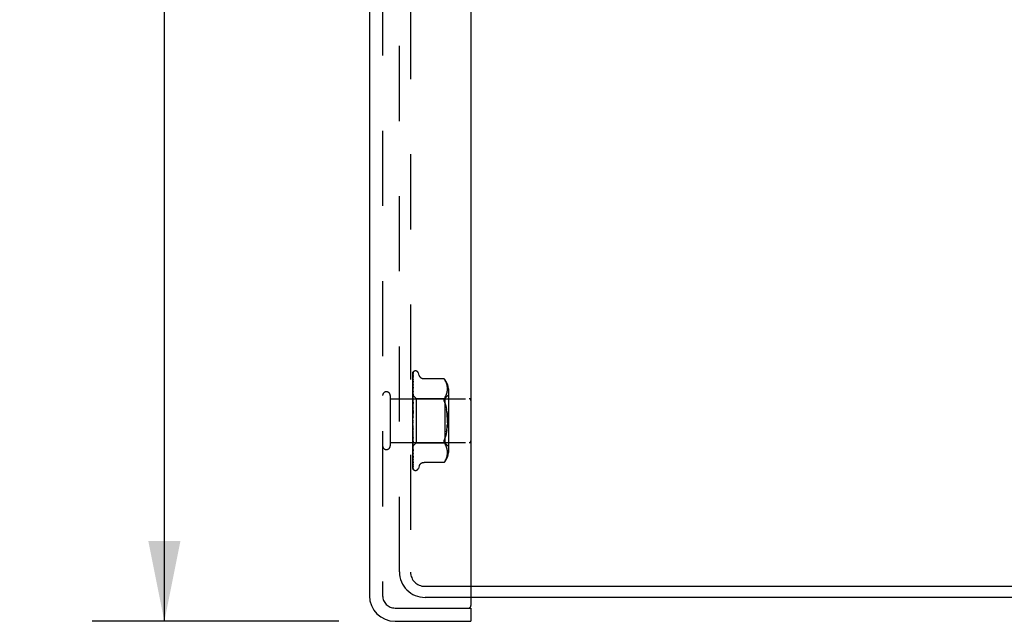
# Model space of a CAD drawing. Header units: inches. Extents: x 0 to 77.3, y 0 to 50.
# Tile 18 of 60: x 39.2 to 44.8, y 18.7 to 22.1. Entities that reach past the tile are written whole.
import ezdxf

# ---------------------------------------------------------------- set-up
doc = ezdxf.new("R2010")
doc.units = ezdxf.units.IN
doc.header["$LTSCALE"] = 4.25
doc.header["$MEASUREMENT"] = 0
doc.linetypes.add('HIDDEN', pattern=[0.2, 0.1, -0.1])
doc.layers.get('0').update_dxf_attribs({"linetype": 'CONTINUOUS'})
for name, color, linetype in [('DEFAULT_2', 8, 'HIDDEN'), ('DIMENSIONS', 7, 'CONTINUOUS'), ('FRONT_COVER', 7, 'CONTINUOUS')]:
    doc.layers.add(name, color=color, linetype=linetype)
doc.styles.get("Standard").update_dxf_attribs({"font": 'arial.ttf'})
doc.dimstyles.new('DIMSTYLE_1', dxfattribs={"dimtxt": 0.340909, "dimasz": 0.454545, "dimexe": 0.09, "dimexo": 0.07, "dimgap": 0.0375, "dimtad": 0, "dimtih": 1, "dimtoh": 1, "dimzin": 4, "dimdsep": 46, "dimtxsty": 'Standard', "dimblk": '_FILLED', "dimblk1": '_FILLED', "dimblk2": '_FILLED', "dimcen": 0.09, "dimadec": 3, "dimazin": 1, "dimtfac": 1, "dimtdec": 3, "dimtofl": 0, "dimtmove": 0, "dimatfit": 3, "dimldrblk": '_FILLED', "dimfxl": 0, "dimtolj": 1, "dimtzin": 4, "dimarcsym": 0})

# ---------------------------------------------------------------- blocks, each defined once
blk = doc.blocks.new('_FILLED')
at = {"color": 0, "linetype": 'ByBlock'}
blk.add_solid([(0, 0), (-1, 0.2), (-1, -0.2)], dxfattribs=at)
blk = doc.blocks.new('*D8')
at = {"layer": 'DIMENSIONS', "color": 2, "linetype": 'Continuous'}
for p, q in [((41.0297, 30.9544), (39.6338, 30.9544)), ((40.0429, 30.9544), (40.0429, 25.6661)), ((40.0429, 18.6844), (40.0429, 23.9616)), ((41.0297, 18.6844), (39.6338, 18.6844))]:
    blk.add_line(p, q, dxfattribs=at)
at = {"layer": 'DIMENSIONS', "color": 2, "linetype": 'Continuous', "xscale": 0.4545454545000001, "yscale": 0.4545454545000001, "zscale": 0.4545454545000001}
for p, rotation in [((40.0429, 30.9544), 90), ((40.0429, 18.6844), 270)]:
    blk.add_blockref('_FILLED', p, dxfattribs=dict(at, rotation=rotation))
at = {"layer": 'DIMENSIONS', "color": 2, "linetype": 'Continuous', "insert": (40.0429, 25.4956), "char_height": 0.34091, "width": 1.637377, "attachment_point": 2, "line_spacing_factor": 0.9}
blk.add_mtext('12.27\\PFRONT\\PDOOR', dxfattribs=at)

msp = doc.modelspace()

# ---------------------------------------------------------------- linework, layer by layer
at = {"color": 3, "linetype": 'Continuous'}
for p, q in [((41.777926, 18.88236), (47.229926, 18.88236)), ((47.227926, 18.81936), (41.777926, 18.81936))]:
    msp.add_line(p, q, dxfattribs=at)
at = {"layer": 'DEFAULT_2', "color": 8, "linetype": 'HIDDEN'}
for p, q in [((41.372926, 18.96436), (41.372926, 30.67436)), ((41.435926, 30.67636), (41.435926, 18.96236)), ((41.515926, 18.88236), (41.777926, 18.88236)), ((41.777926, 18.81936), (41.517926, 18.81936))]:
    msp.add_line(p, q, dxfattribs=at)
for centre, radius in [((41.517926, 18.96436), 0.145), ((41.515926, 18.96236), 0.08)]:
    msp.add_arc(centre, radius, 180, 270, dxfattribs=at)
at = {"layer": 'FRONT_COVER', "color": 3, "linetype": 'Continuous'}
for p, q in [((41.777926, 30.86436), (41.777926, 18.77436)), ((41.202926, 30.80936), (41.202926, 18.82936)), ((41.347926, 18.68436), (41.777926, 18.68436))]:
    msp.add_line(p, q, dxfattribs=at)
at = {"layer": 'FRONT_COVER', "color": 8, "linetype": 'HIDDEN'}
for p, q in [((41.277926, 30.80936), (41.277926, 18.82936)), ((41.447926, 19.814785), (41.447926, 20.08963)), ((41.449569, 20.011386), (41.450569, 20.075895)), ((41.449895, 20.039758), (41.450569, 20.084981)), ((41.450732, 20.077002), (41.450744, 20.077037)), ((41.452754, 20.096416), (41.452679, 20.096318)), ((41.464423, 20.10061), (41.463593, 20.10061)), ((41.485559, 20.074602), (41.480084, 20.089644)), ((41.448712, 19.954836), (41.449569, 20.011386)), ((41.448712, 19.949956), (41.449569, 20.005287)), ((41.448713, 19.962675), (41.44926, 20.001363)), ((41.44926, 19.996625), (41.449895, 20.039758)), ((41.450561, 20.009566), (41.449792, 20.002663)), ((41.449894, 19.989021), (41.450569, 20.023235)), ((41.450568, 20.009659), (41.450561, 20.009574)), ((41.450568, 20.053808), (41.450599, 20.054156)), ((41.450568, 20.043171), (41.45057, 20.043232)), ((41.45057, 20.043232), (41.45058, 20.043342)), ((41.625577, 20.055411), (41.513058, 20.055411)), ((41.625577, 20.055411), (41.62611, 20.054835)), ((41.625912, 20.055051), (41.62652, 20.054382)), ((41.627034, 20.053809), (41.626515, 20.054388)), ((41.627034, 20.053809), (41.627632, 20.053127)), ((41.627632, 20.053127), (41.629015, 20.051503)), ((41.629015, 20.051503), (41.632654, 20.046549)), ((41.632662, 20.046537), (41.629015, 20.051503)), ((41.635739, 20.041401), (41.632654, 20.046549)), ((41.63822, 20.036055), (41.635725, 20.041428)), ((41.640186, 20.030618), (41.638201, 20.036103)), ((41.641687, 20.025176), (41.640164, 20.030687)), ((41.642792, 20.019784), (41.641666, 20.025265)), ((41.643572, 20.014523), (41.642774, 20.019888)), ((41.64407, 20.00939), (41.643558, 20.014636)), ((41.644353, 20.004438), (41.644062, 20.009505)), ((41.644429, 19.999584), (41.644349, 20.004547)), ((41.320926, 19.96136), (41.320926, 19.67736)), ((41.447926, 19.963611), (41.466927, 19.94461)), ((41.447926, 19.948609), (41.448309, 19.946237)), ((41.448535, 19.948096), (41.447926, 19.941456)), ((41.448309, 19.946237), (41.448689, 19.943758)), ((41.449353, 19.956759), (41.448535, 19.948096)), ((41.448713, 19.962674), (41.448689, 19.962672)), ((41.448713, 19.961323), (41.448689, 19.961426)), ((41.448713, 19.958839), (41.448689, 19.95874)), ((41.448713, 19.954835), (41.448689, 19.955044)), ((41.448713, 19.949956), (41.448689, 19.949769)), ((41.448712, 19.95884), (41.44926, 19.996625)), ((41.448712, 19.943443), (41.449568, 19.995021)), ((41.448712, 19.936345), (41.44926, 19.968309)), ((41.448712, 19.927556), (41.449259, 19.956298)), ((41.448712, 19.918494), (41.449259, 19.94575)), ((41.448713, 19.961324), (41.44926, 19.999517)), ((41.449259, 19.956298), (41.449894, 19.989021)), ((41.449259, 19.931058), (41.449893, 19.957578)), ((41.449893, 19.957578), (41.450568, 19.985277)), ((41.450567, 19.969251), (41.450552, 19.96902)), ((41.632621, 19.952947), (41.629015, 19.948061)), ((41.62995, 19.94461), (41.64995, 19.96461)), ((41.632611, 19.95293), (41.635686, 19.958062)), ((41.635671, 19.958034), (41.638195, 19.963465)), ((41.638182, 19.963434), (41.640197, 19.968982)), ((41.640188, 19.968952), (41.641709, 19.974487)), ((41.641702, 19.974459), (41.642813, 19.979897)), ((41.642807, 19.979865), (41.643577, 19.985051)), ((41.643572, 19.985003), (41.644061, 19.990045)), ((41.644055, 19.989979), (41.644346, 19.994884)), ((41.644343, 19.994801), (41.644429, 19.999682)), ((41.64995, 19.998953), (41.64995, 19.639768)), ((41.320926, 19.94336), (41.767926, 19.94336)), ((41.447926, 19.934151), (41.448689, 19.927977)), ((41.447926, 19.931319), (41.448309, 19.93376)), ((41.447926, 19.912082), (41.448689, 19.918183)), ((41.447926, 19.915544), (41.448689, 19.90827)), ((41.448934, 19.905285), (41.447926, 19.893847)), ((41.447926, 19.889493), (41.448689, 19.896709)), ((41.447926, 19.89346), (41.448689, 19.885349)), ((41.448309, 19.93376), (41.448689, 19.936086)), ((41.448713, 19.943443), (41.448689, 19.943758)), ((41.448713, 19.936344), (41.448689, 19.936086)), ((41.448712, 19.927556), (41.448689, 19.927977)), ((41.448712, 19.918493), (41.448689, 19.918183)), ((41.448712, 19.907742), (41.448689, 19.90827)), ((41.448712, 19.897041), (41.448689, 19.896709)), ((41.448709, 19.87274), (41.450565, 19.923385)), ((41.44871, 19.884703), (41.449257, 19.901751)), ((41.448711, 19.897041), (41.449568, 19.930655)), ((41.448712, 19.907742), (41.449259, 19.931058)), ((41.450547, 19.92311), (41.448934, 19.905285)), ((41.449257, 19.901751), (41.449892, 19.921108)), ((41.449885, 19.880867), (41.450559, 19.892796)), ((41.449892, 19.921108), (41.450566, 19.941289)), ((41.450566, 19.923401), (41.450548, 19.923114)), ((41.466927, 19.94461), (41.62995, 19.94461)), ((41.466927, 19.94461), (41.466927, 19.69411)), ((41.62995, 19.94461), (41.62995, 19.69411)), ((41.637859, 19.893606), (41.639976, 19.882344)), ((41.450545, 19.873498), (41.447926, 19.843566)), ((41.447926, 19.86437), (41.448689, 19.87244)), ((41.447926, 19.868699), (41.448689, 19.860043)), ((41.447926, 19.837619), (41.448689, 19.846251)), ((41.447926, 19.842154), (41.448689, 19.833267)), ((41.448711, 19.884703), (41.448689, 19.885349)), ((41.448709, 19.87274), (41.448689, 19.87244)), ((41.448699, 19.846374), (41.448689, 19.846251)), ((41.448699, 19.846374), (41.450555, 19.87362)), ((41.448705, 19.859217), (41.449251, 19.869376)), ((41.449251, 19.869376), (41.449885, 19.880867)), ((41.450555, 19.87362), (41.450545, 19.873494)), ((41.447926, 19.810209), (41.448689, 19.819091)), ((41.447926, 19.814785), (41.448689, 19.805988)), ((41.447926, 19.549696), (41.447926, 19.810209)), ((41.447926, 19.78313), (41.448689, 19.791941)), ((41.447926, 19.787582), (41.448689, 19.779193)), ((41.448707, 19.778948), (41.448689, 19.779193)), ((41.449238, 19.786407), (41.448693, 19.792962)), ((41.450562, 19.739826), (41.448706, 19.778948)), ((41.449871, 19.779028), (41.449238, 19.786407)), ((41.450544, 19.771415), (41.449871, 19.779028)), ((41.447926, 19.75736), (41.448689, 19.765782)), ((41.447926, 19.761527), (41.448689, 19.753849)), ((41.447926, 19.733831), (41.448689, 19.741559)), ((41.447926, 19.737563), (41.448689, 19.730873)), ((41.448308, 19.765397), (41.448105, 19.76773)), ((41.448458, 19.763679), (41.448308, 19.765397)), ((41.448621, 19.761818), (41.448458, 19.763679)), ((41.448892, 19.758734), (41.448621, 19.761818)), ((41.448709, 19.766502), (41.448689, 19.765782)), ((41.448711, 19.753524), (41.448689, 19.753849)), ((41.448711, 19.742143), (41.448689, 19.741559)), ((41.448712, 19.730548), (41.448689, 19.730873)), ((41.449255, 19.752836), (41.448708, 19.766502)), ((41.450567, 19.691815), (41.44871, 19.753524)), ((41.449258, 19.721869), (41.448711, 19.742142)), ((41.449091, 19.756462), (41.448892, 19.758734)), ((41.449424, 19.752691), (41.449091, 19.756462)), ((41.44989, 19.737341), (41.449255, 19.752836)), ((41.449801, 19.748434), (41.449424, 19.752691)), ((41.450229, 19.743625), (41.449801, 19.748434)), ((41.450564, 19.721212), (41.44989, 19.737341)), ((41.450545, 19.740077), (41.450229, 19.743625)), ((41.450546, 19.74006), (41.450562, 19.739821)), ((41.639976, 19.756376), (41.637859, 19.745114)), ((41.641637, 19.768184), (41.639974, 19.756364)), ((41.320926, 19.69536), (41.767926, 19.69536)), ((41.447926, 19.720624), (41.448935, 19.709393)), ((41.447926, 19.713393), (41.448689, 19.720148)), ((41.447926, 19.716554), (41.448689, 19.711095)), ((41.447926, 19.696785), (41.448309, 19.699504)), ((41.447926, 19.699262), (41.448182, 19.697865)), ((41.447926, 19.675127), (41.448124, 19.675307)), ((41.447926, 19.675005), (41.448537, 19.668584)), ((41.448124, 19.675307), (41.466927, 19.69411)), ((41.448182, 19.697865), (41.448436, 19.696521)), ((41.448309, 19.699504), (41.448689, 19.702323)), ((41.448436, 19.696521), (41.448689, 19.695231)), ((41.448537, 19.668584), (41.449356, 19.660291)), ((41.448712, 19.720622), (41.448689, 19.720148)), ((41.448713, 19.710808), (41.448689, 19.711095)), ((41.448713, 19.702691), (41.448689, 19.702323)), ((41.448707, 19.695111), (41.448689, 19.695231)), ((41.448713, 19.68899), (41.448689, 19.688728)), ((41.448713, 19.683708), (41.448689, 19.683852)), ((41.448713, 19.680009), (41.448689, 19.679854)), ((41.448713, 19.67732), (41.448689, 19.677371)), ((41.448713, 19.676072), (41.448689, 19.676022)), ((41.448712, 19.695005), (41.448707, 19.695111)), ((41.449259, 19.694474), (41.448712, 19.720622)), ((41.44926, 19.681063), (41.448712, 19.710808)), ((41.449259, 19.671615), (41.448712, 19.702691)), ((41.44926, 19.661112), (41.448712, 19.695005)), ((41.449569, 19.62173), (41.448712, 19.680009)), ((41.44926, 19.638909), (41.448713, 19.677319)), ((41.448935, 19.709393), (41.449782, 19.700231)), ((41.449893, 19.698826), (41.449258, 19.721869)), ((41.449894, 19.664718), (41.449259, 19.694474)), ((41.449894, 19.636222), (41.449259, 19.671615)), ((41.450238, 19.628816), (41.44926, 19.681063)), ((41.449782, 19.700231), (41.450549, 19.692089)), ((41.450567, 19.674776), (41.449893, 19.698826)), ((41.450568, 19.648484), (41.449894, 19.67797)), ((41.45055, 19.692083), (41.450567, 19.691812)), ((41.466927, 19.69411), (41.62995, 19.69411)), ((41.632621, 19.685773), (41.629015, 19.690659)), ((41.62995, 19.69411), (41.64995, 19.67411)), ((41.635686, 19.680658), (41.632611, 19.685791)), ((41.638195, 19.675256), (41.635671, 19.680686)), ((41.640197, 19.669739), (41.638182, 19.675286)), ((41.641709, 19.664233), (41.640188, 19.669768)), ((41.447926, 19.634578), (41.448543, 19.628743)), ((41.450238, 19.601627), (41.44926, 19.661112)), ((41.450238, 19.571584), (41.44926, 19.638909)), ((41.450569, 19.555225), (41.449569, 19.62173)), ((41.450568, 19.63362), (41.449894, 19.664718)), ((41.450569, 19.5992), (41.449894, 19.636222)), ((41.450569, 19.572751), (41.449894, 19.614358)), ((41.450569, 19.611357), (41.450238, 19.628816)), ((41.450556, 19.648659), (41.450568, 19.648489)), ((41.450569, 19.611334), (41.450568, 19.611361)), ((41.640164, 19.608033), (41.641687, 19.613544)), ((41.641666, 19.613455), (41.642792, 19.618936)), ((41.642813, 19.658824), (41.641702, 19.664262)), ((41.642774, 19.618832), (41.643572, 19.624197)), ((41.643577, 19.65367), (41.642807, 19.658856)), ((41.643558, 19.624085), (41.64407, 19.62933)), ((41.644061, 19.648675), (41.643572, 19.653717)), ((41.644346, 19.643836), (41.644055, 19.648742)), ((41.644062, 19.629215), (41.644353, 19.634282)), ((41.644429, 19.639038), (41.644343, 19.64392)), ((41.644349, 19.634173), (41.644429, 19.639136)), ((41.450569, 19.560764), (41.449894, 19.604851)), ((41.450569, 19.547252), (41.449895, 19.593405)), ((41.450569, 19.581762), (41.450238, 19.601627)), ((41.450569, 19.549121), (41.450238, 19.571584)), ((41.450596, 19.581414), (41.450568, 19.581767)), ((41.485559, 19.564118), (41.480084, 19.549076)), ((41.625577, 19.58331), (41.513053, 19.58331)), ((41.625664, 19.583407), (41.625577, 19.58331)), ((41.632662, 19.592183), (41.629015, 19.587217)), ((41.632654, 19.592171), (41.635739, 19.59732)), ((41.635725, 19.597292), (41.63822, 19.602665)), ((41.638201, 19.602617), (41.640186, 19.608103)), ((41.451653, 19.543857), (41.451691, 19.54381)), ((41.464423, 19.53811), (41.463593, 19.53811)), ((41.347926, 18.75936), (41.762926, 18.75936))]:
    msp.add_line(p, q, dxfattribs=at)
at = {"layer": 'FRONT_COVER', "color": 7, "linetype": 'Continuous'}
for p, q in [((41.762926, 18.75936), (41.777926, 18.75936)), ((41.777926, 18.75936), (41.777926, 18.68436))]:
    msp.add_line(p, q, dxfattribs=at)
at = {"layer": 'FRONT_COVER', "color": 8, "linetype": 'HIDDEN'}
for points in [[(41.447926, 20.089625), (41.448457, 20.090914), (41.449047, 20.092067), (41.449673, 20.093091), (41.450305, 20.093976), (41.450915, 20.094723), (41.451473, 20.095329), (41.45195, 20.095794), (41.452327, 20.096127), (41.452581, 20.096327), (41.45272, 20.096418), (41.452754, 20.096416)], [(41.451784, 20.095361), (41.451206, 20.094536), (41.450493, 20.093323), (41.449876, 20.092061), (41.449327, 20.090739), (41.448826, 20.089342), (41.448363, 20.087851), (41.447926, 20.0862)], [(41.451069, 20.091005), (41.450696, 20.090447), (41.450443, 20.090066), (41.450167, 20.089635), (41.449871, 20.089157), (41.449565, 20.088639), (41.449255, 20.088081), (41.448945, 20.087487), (41.448641, 20.086858), (41.448349, 20.086196), (41.448073, 20.085503), (41.447926, 20.085095)], [(41.450771, 20.08636), (41.450422, 20.085118), (41.449945, 20.083301), (41.449487, 20.081404), (41.449048, 20.079434), (41.448625, 20.07739), (41.448221, 20.075271), (41.447926, 20.073587)], [(41.450381, 20.076312), (41.4499, 20.075411), (41.44962, 20.074878), (41.449323, 20.0743), (41.449021, 20.073685), (41.44872, 20.073036), (41.448424, 20.072353), (41.448142, 20.071641), (41.447926, 20.071039)], [(41.450624, 20.069166), (41.450294, 20.067336), (41.449841, 20.064716), (41.449403, 20.062049), (41.448979, 20.059344), (41.44857, 20.056598), (41.448178, 20.05382), (41.447926, 20.051934)], [(41.44926, 20.001363), (41.450238, 20.069155), (41.450569, 20.091768)], [(41.44926, 19.999517), (41.450238, 20.066402), (41.450569, 20.088702)], [(41.449569, 20.005287), (41.450238, 20.047783), (41.450569, 20.068587)], [(41.450744, 20.077037), (41.450678, 20.076892), (41.450557, 20.076649), (41.450381, 20.076312)], [(41.450568, 20.0887), (41.450586, 20.08908), (41.450657, 20.089641), (41.450771, 20.090149), (41.450907, 20.090574), (41.451034, 20.090887), (41.451132, 20.091088), (41.451181, 20.091177), (41.451183, 20.09118)], [(41.450568, 20.084976), (41.45061, 20.085577), (41.450707, 20.08612), (41.450769, 20.086358)], [(41.450568, 20.075895), (41.450586, 20.076236), (41.450642, 20.076647), (41.450705, 20.076915), (41.450732, 20.077002)], [(41.450568, 20.068581), (41.450589, 20.06893), (41.450623, 20.06917)], [(41.450569, 20.091764), (41.450576, 20.091998), (41.450633, 20.092581), (41.450742, 20.093143), (41.450896, 20.093674), (41.451087, 20.094169), (41.451302, 20.094611), (41.451523, 20.094987), (41.45173, 20.095292), (41.451788, 20.09537)], [(41.451183, 20.09118), (41.451165, 20.09115), (41.451069, 20.091005)], [(41.512968, 20.055411), (41.511771, 20.055436), (41.509214, 20.055654), (41.506762, 20.056079), (41.50442, 20.056691), (41.50219, 20.057477), (41.500085, 20.058413), (41.498106, 20.059482), (41.49626, 20.060669), (41.494551, 20.061961), (41.492977, 20.063342), (41.491536, 20.064796), (41.490227, 20.066314), (41.489045, 20.067891), (41.487995, 20.069509), (41.487073, 20.071155), (41.48628, 20.07281), (41.485559, 20.074602)], [(41.449991, 20.0527), (41.449382, 20.051419), (41.449035, 20.050676), (41.448677, 20.049877), (41.448322, 20.049025), (41.447986, 20.048132), (41.447926, 20.047961)], [(41.450579, 20.043332), (41.450254, 20.040943), (41.449807, 20.037564), (41.449373, 20.034182), (41.448954, 20.030801), (41.448549, 20.027421), (41.448161, 20.024054), (41.447926, 20.021945)], [(41.448863, 20.018994), (41.448509, 20.018182), (41.44816, 20.017322), (41.447926, 20.016694)], [(41.449792, 20.002663), (41.44936, 19.998674), (41.448943, 19.994727), (41.448539, 19.990825), (41.447926, 19.984674)], [(41.450566, 20.023233), (41.450564, 20.023216), (41.450532, 20.023042), (41.450448, 20.022726), (41.450299, 20.022284), (41.450086, 20.021739), (41.449827, 20.021128), (41.449528, 20.02046), (41.448863, 20.018994)], [(41.449259, 19.94575), (41.450238, 19.993651), (41.450568, 20.009664)], [(41.44926, 19.968309), (41.450238, 20.024429), (41.450569, 20.043176)], [(41.449568, 19.995021), (41.450238, 20.03451), (41.450569, 20.053807)], [(41.450598, 20.054154), (41.450591, 20.054128), (41.450536, 20.05396), (41.450418, 20.053656), (41.450234, 20.053228), (41.449991, 20.0527)], [(41.625722, 20.055254), (41.625611, 20.055372), (41.625577, 20.055411)], [(41.627893, 20.052827), (41.627382, 20.053414), (41.626918, 20.053937)], [(41.449413, 19.981767), (41.448757, 19.980336), (41.448423, 19.979589), (41.4481, 19.978822), (41.447926, 19.978379)], [(41.447926, 19.963568), (41.4482, 19.96328), (41.448415, 19.963047), (41.448575, 19.962867), (41.448675, 19.962743), (41.448713, 19.962678), (41.448713, 19.962674)], [(41.447926, 19.963158), (41.448118, 19.962774), (41.448309, 19.962357), (41.4485, 19.961907), (41.448689, 19.961426)], [(41.447926, 19.962722), (41.448118, 19.96276), (41.448309, 19.962765), (41.4485, 19.962735), (41.448689, 19.962672)], [(41.447926, 19.96163), (41.4482, 19.961451), (41.448415, 19.96133), (41.448575, 19.961267), (41.448675, 19.961262), (41.448713, 19.961315), (41.448713, 19.961323)], [(41.447926, 19.960294), (41.4482, 19.959907), (41.448415, 19.95957), (41.448575, 19.959279), (41.448675, 19.959041), (41.448713, 19.958862), (41.448713, 19.958839)], [(41.447926, 19.957105), (41.448118, 19.957564), (41.448309, 19.95799), (41.4485, 19.958381), (41.448689, 19.95874)], [(41.447926, 19.958396), (41.448118, 19.957603), (41.448309, 19.95678), (41.4485, 19.955927), (41.448689, 19.955044)], [(41.447926, 19.95455), (41.4482, 19.954487), (41.448415, 19.954483), (41.448575, 19.954539), (41.448675, 19.954652), (41.448713, 19.954835)], [(41.447926, 19.951927), (41.4482, 19.951455), (41.448415, 19.951025), (41.448575, 19.950635), (41.448675, 19.950291), (41.448713, 19.950004), (41.448713, 19.949956)], [(41.447926, 19.94651), (41.448118, 19.947373), (41.448309, 19.948204), (41.4485, 19.949003), (41.448689, 19.949769)], [(41.450552, 19.969013), (41.450229, 19.965753), (41.449353, 19.956759)], [(41.450567, 19.985281), (41.450551, 19.985057), (41.450495, 19.984706), (41.450384, 19.98425), (41.450212, 19.983709), (41.449986, 19.983101), (41.449717, 19.982451), (41.449413, 19.981767)], [(41.449568, 19.930655), (41.450237, 19.956554), (41.450568, 19.969254)], [(41.629015, 19.922802), (41.627753, 19.926095), (41.626781, 19.929216), (41.626105, 19.932117), (41.625708, 19.934835), (41.625574, 19.937385), (41.625708, 19.939795), (41.626105, 19.942081), (41.626781, 19.944236), (41.627753, 19.946253), (41.629015, 19.948061)], [(41.447926, 19.942583), (41.4482, 19.942638), (41.448415, 19.942752), (41.448575, 19.942925), (41.448675, 19.943153), (41.448713, 19.943443)], [(41.450566, 19.941299), (41.450561, 19.941191), (41.450509, 19.940712), (41.450395, 19.94014), (41.450209, 19.939499), (41.449963, 19.938815), (41.449665, 19.938102), (41.449335, 19.937384), (41.448986, 19.936665), (41.448633, 19.935947), (41.448286, 19.935225), (41.447926, 19.934418)], [(41.447926, 19.938768), (41.4482, 19.938228), (41.448415, 19.937722), (41.448575, 19.937246), (41.448675, 19.936809), (41.448713, 19.936424), (41.448713, 19.936344)], [(41.447926, 19.926163), (41.448201, 19.926337), (41.448417, 19.926563), (41.448575, 19.926843), (41.448673, 19.927173), (41.448712, 19.927556)], [(41.447926, 19.921294), (41.4482, 19.920705), (41.448415, 19.920141), (41.448575, 19.919596), (41.448675, 19.919082), (41.448713, 19.918613), (41.448712, 19.918493)], [(41.447926, 19.905883), (41.4482, 19.906164), (41.448415, 19.906496), (41.448575, 19.906881), (41.448675, 19.907309), (41.448712, 19.907742)], [(41.447926, 19.900135), (41.4482, 19.899519), (41.448415, 19.898917), (41.448575, 19.898323), (41.448675, 19.897751), (41.448713, 19.897215), (41.448712, 19.897041)], [(41.45056, 19.89282), (41.450511, 19.892308), (41.45038, 19.891626), (41.450176, 19.890925), (41.44992, 19.890248), (41.449628, 19.889597), (41.449318, 19.888985), (41.449002, 19.888404), (41.448375, 19.88729)], [(41.629015, 19.922802), (41.632378, 19.913869), (41.635326, 19.904148), (41.637863, 19.893588)], [(41.637859, 19.893606), (41.63532, 19.904168), (41.632374, 19.913882), (41.629015, 19.922802)], [(41.448375, 19.88729), (41.44807, 19.886725), (41.447926, 19.886442)], [(41.447926, 19.882476), (41.4482, 19.882857), (41.448415, 19.883281), (41.448575, 19.883753), (41.448675, 19.88426), (41.448711, 19.884703)], [(41.447926, 19.876057), (41.4482, 19.875437), (41.448415, 19.874818), (41.448575, 19.874197), (41.448675, 19.873587), (41.448713, 19.873003), (41.448709, 19.87274)], [(41.447926, 19.856787), (41.4482, 19.857254), (41.448415, 19.857756), (41.448575, 19.858298), (41.448675, 19.858865), (41.448705, 19.859217)], [(41.447926, 19.84993), (41.4482, 19.849327), (41.448415, 19.848715), (41.448575, 19.848088), (41.448675, 19.847462), (41.448713, 19.846852), (41.448699, 19.846374)], [(41.448823, 19.837556), (41.44848, 19.837103), (41.448313, 19.83688), (41.448133, 19.836628), (41.447926, 19.836314)], [(41.448614, 19.83163), (41.448867, 19.832999), (41.449158, 19.834536), (41.449462, 19.836101), (41.449781, 19.837697), (41.450116, 19.839328), (41.450431, 19.840831)], [(41.448688, 19.876579), (41.448718, 19.876787), (41.448791, 19.876936), (41.448908, 19.877025), (41.449063, 19.87705), (41.449251, 19.877007), (41.449461, 19.876893), (41.449683, 19.87671), (41.449904, 19.87645), (41.450115, 19.876108), (41.450299, 19.875688), (41.450444, 19.875193), (41.450536, 19.874647), (41.450569, 19.87408), (41.450555, 19.87362)], [(41.448705, 19.859217), (41.448713, 19.859445), (41.448689, 19.860043)], [(41.450458, 19.840966), (41.45036, 19.840533), (41.450164, 19.83991), (41.449936, 19.839357), (41.449693, 19.838873), (41.449453, 19.838463), (41.449225, 19.838115), (41.449016, 19.837816), (41.448823, 19.837556)], [(41.644262, 19.80619), (41.644434, 19.819355), (41.644262, 19.832521), (41.643758, 19.845513), (41.642889, 19.858229), (41.641637, 19.870537), (41.639974, 19.882357)], [(41.641637, 19.87053), (41.642889, 19.858229), (41.643758, 19.845519), (41.644262, 19.832531), (41.644434, 19.819365), (41.644262, 19.806199), (41.643758, 19.793207), (41.642889, 19.780491)], [(41.447926, 19.829746), (41.4482, 19.830282), (41.448415, 19.830843), (41.448575, 19.831435), (41.448614, 19.83163)], [(41.447926, 19.822698), (41.4482, 19.822134), (41.448415, 19.821551), (41.448575, 19.820942), (41.448675, 19.820322), (41.448713, 19.819708), (41.448689, 19.819091)], [(41.447926, 19.802329), (41.4482, 19.802915), (41.448415, 19.803516), (41.448575, 19.804136), (41.448675, 19.804762), (41.448713, 19.805377), (41.448689, 19.805988)], [(41.447926, 19.795345), (41.4482, 19.794841), (41.448415, 19.794307), (41.448575, 19.793738), (41.448675, 19.793148), (41.448693, 19.792962)], [(41.447926, 19.775528), (41.4482, 19.776143), (41.448415, 19.776761), (41.448575, 19.777388), (41.448675, 19.778008), (41.448713, 19.778608), (41.448707, 19.778948)], [(41.448614, 19.83163), (41.448675, 19.832043), (41.448713, 19.832651), (41.448689, 19.833267)], [(41.448693, 19.792962), (41.448713, 19.792551), (41.448689, 19.791941)], [(41.639976, 19.756376), (41.641637, 19.76819), (41.642889, 19.780491), (41.643758, 19.793202)], [(41.447926, 19.777202), (41.448084, 19.776926), (41.44836, 19.77647), (41.448923, 19.775579)], [(41.448105, 19.76773), (41.447983, 19.769136), (41.447926, 19.769797)], [(41.447926, 19.76886), (41.4482, 19.768434), (41.448415, 19.767969), (41.448575, 19.76746), (41.448675, 19.76692), (41.448709, 19.766502)], [(41.447926, 19.750312), (41.4482, 19.750932), (41.448415, 19.751545), (41.448575, 19.752156), (41.448675, 19.75275), (41.448713, 19.753312), (41.448711, 19.753524)], [(41.447926, 19.744201), (41.4482, 19.743868), (41.448415, 19.743489), (41.448575, 19.743058), (41.448675, 19.742588), (41.448711, 19.742143)], [(41.447926, 19.72759), (41.4482, 19.728195), (41.448415, 19.728781), (41.448575, 19.729353), (41.448675, 19.729898), (41.448713, 19.730403), (41.448712, 19.730548)], [(41.447926, 19.727899), (41.447962, 19.72782), (41.448272, 19.727177), (41.448594, 19.726546), (41.448923, 19.725914), (41.449254, 19.72527), (41.449577, 19.724606), (41.449881, 19.723916), (41.450147, 19.723217), (41.45036, 19.722512), (41.450498, 19.72185), (41.450561, 19.721268), (41.450564, 19.721198)], [(41.449894, 19.67797), (41.448967, 19.719088), (41.448712, 19.730548)], [(41.448923, 19.775579), (41.449211, 19.775106), (41.449503, 19.774594), (41.449791, 19.774028), (41.450057, 19.77341), (41.450288, 19.772738), (41.450455, 19.772052), (41.450548, 19.771361)], [(41.629015, 19.715918), (41.632378, 19.724851), (41.635326, 19.734572)], [(41.637863, 19.745133), (41.63532, 19.734552), (41.632374, 19.724838)], [(41.447926, 19.722258), (41.4482, 19.72203), (41.448415, 19.72175), (41.448575, 19.721414), (41.448675, 19.721031), (41.448712, 19.720622)], [(41.447926, 19.708186), (41.4482, 19.708753), (41.448415, 19.70929), (41.448575, 19.709803), (41.448675, 19.71028), (41.448713, 19.71071), (41.448713, 19.710808)], [(41.447926, 19.703824), (41.4482, 19.70371), (41.448415, 19.70354), (41.448575, 19.703309), (41.448675, 19.703027), (41.448713, 19.702691)], [(41.447926, 19.6928), (41.448181, 19.69327), (41.448386, 19.693709), (41.448544, 19.694118), (41.448651, 19.694491), (41.448705, 19.694821), (41.448712, 19.695005)], [(41.447926, 19.689566), (41.4482, 19.68957), (41.448415, 19.689515), (41.448575, 19.6894), (41.448675, 19.689228), (41.448713, 19.68899)], [(41.447926, 19.684608), (41.448118, 19.685595), (41.448309, 19.68661), (41.4485, 19.687655), (41.448689, 19.688728)], [(41.447926, 19.68631), (41.448118, 19.685646), (41.448309, 19.685015), (41.4485, 19.684417), (41.448689, 19.683852)], [(41.447926, 19.681988), (41.4482, 19.682419), (41.448415, 19.682804), (41.448575, 19.683147), (41.448675, 19.683438), (41.448713, 19.683673), (41.448713, 19.683708)], [(41.447926, 19.681713), (41.447993, 19.681546), (41.448345, 19.680727), (41.448713, 19.679928), (41.449084, 19.679141), (41.449445, 19.678366), (41.449778, 19.677609), (41.450069, 19.676879), (41.450299, 19.676203), (41.450457, 19.675602), (41.450541, 19.675106), (41.450567, 19.674774)], [(41.447926, 19.68), (41.4482, 19.680121), (41.448415, 19.680183), (41.448575, 19.680187), (41.448675, 19.680133), (41.448713, 19.680009)], [(41.447926, 19.6773), (41.448118, 19.677891), (41.448309, 19.678514), (41.4485, 19.679168), (41.448689, 19.679854)], [(41.447926, 19.678167), (41.448118, 19.677917), (41.448309, 19.677702), (41.4485, 19.67752), (41.448689, 19.677371)], [(41.447926, 19.67614), (41.4482, 19.67648), (41.448415, 19.676766), (41.448575, 19.677003), (41.448675, 19.677184), (41.448713, 19.677307), (41.448713, 19.67732)], [(41.447926, 19.67547), (41.4482, 19.675704), (41.448415, 19.675882), (41.448575, 19.676004), (41.448675, 19.676069), (41.448713, 19.676075), (41.448713, 19.676072)], [(41.448124, 19.675307), (41.448309, 19.675508), (41.4485, 19.675749), (41.448689, 19.676022)], [(41.449894, 19.614358), (41.448967, 19.672678), (41.448712, 19.68899)], [(41.449894, 19.604851), (41.448967, 19.666495), (41.448712, 19.683707)], [(41.449895, 19.593405), (41.448967, 19.658016), (41.448713, 19.676071)], [(41.629015, 19.690659), (41.627753, 19.692467), (41.626781, 19.694485), (41.626105, 19.696639), (41.625708, 19.698925), (41.625574, 19.701335), (41.625708, 19.703886), (41.626105, 19.706604), (41.626781, 19.709504), (41.627753, 19.712625), (41.629015, 19.715918)], [(41.447926, 19.640384), (41.448111, 19.639897), (41.448443, 19.639087), (41.448784, 19.638306), (41.449448, 19.636842)], [(41.448543, 19.628743), (41.448947, 19.625087), (41.449365, 19.621408), (41.449798, 19.617706), (41.450568, 19.611343)], [(41.449356, 19.660291), (41.449787, 19.656049), (41.450556, 19.648667)], [(41.449448, 19.636842), (41.449751, 19.636158), (41.450018, 19.635521), (41.450241, 19.634936), (41.450405, 19.634434), (41.450508, 19.634038), (41.450555, 19.633764), (41.450568, 19.633618)], [(41.447926, 19.605434), (41.448016, 19.605181), (41.448361, 19.604282), (41.448717, 19.603438), (41.449059, 19.602671), (41.449683, 19.601319)], [(41.447926, 19.600798), (41.448168, 19.598799), (41.448558, 19.595714), (41.448964, 19.59264), (41.449385, 19.589585), (41.44982, 19.586549), (41.450269, 19.583539), (41.450596, 19.581422)], [(41.447926, 19.578137), (41.448058, 19.577762), (41.448363, 19.576968), (41.448683, 19.576208), (41.449011, 19.575483), (41.449337, 19.574801), (41.449651, 19.574165)], [(41.447926, 19.574864), (41.448195, 19.573088), (41.448591, 19.570634), (41.449004, 19.568235), (41.449433, 19.565894), (41.449878, 19.563611), (41.450338, 19.561394), (41.450673, 19.55986)], [(41.447926, 19.559485), (41.448149, 19.55887), (41.448401, 19.558242), (41.448664, 19.557638), (41.448935, 19.557061), (41.44921, 19.556511), (41.449484, 19.555989), (41.449753, 19.555497), (41.450012, 19.55504), (41.450257, 19.554618)], [(41.447926, 19.55767), (41.447978, 19.557411), (41.448364, 19.555618), (41.44877, 19.553928), (41.449199, 19.552315), (41.44965, 19.550773), (41.450128, 19.549304), (41.450633, 19.54791), (41.451005, 19.546981)], [(41.449651, 19.574165), (41.450198, 19.573067), (41.450409, 19.572627), (41.450558, 19.572296), (41.450605, 19.572184)], [(41.449683, 19.601319), (41.449951, 19.600728), (41.450188, 19.600184), (41.450371, 19.599728), (41.450492, 19.599385), (41.450555, 19.599166), (41.450567, 19.599118)], [(41.450567, 19.599118), (41.450576, 19.599071), (41.450572, 19.599107), (41.450568, 19.599198)], [(41.450605, 19.572184), (41.450636, 19.572105), (41.450651, 19.572062), (41.450626, 19.572167), (41.450587, 19.572425), (41.450568, 19.572749)], [(41.45067, 19.559864), (41.450615, 19.560171), (41.450568, 19.560769)], [(41.485559, 19.564118), (41.48628, 19.56591), (41.487073, 19.567565), (41.487995, 19.569211), (41.489045, 19.570829), (41.490226, 19.572406), (41.491536, 19.573924), (41.492977, 19.575378), (41.494551, 19.576759), (41.49626, 19.578051), (41.498105, 19.579238), (41.500084, 19.580307), (41.50219, 19.581243), (41.504419, 19.582029), (41.506761, 19.582641), (41.509213, 19.583066), (41.51177, 19.583285), (41.512967, 19.58331)], [(41.625664, 19.583407), (41.625949, 19.583711), (41.626433, 19.584238), (41.627109, 19.584997), (41.627969, 19.585989), (41.629015, 19.587217)], [(41.629015, 19.587217), (41.627968, 19.585987), (41.627107, 19.584996), (41.626432, 19.584237), (41.625948, 19.583711)], [(41.447926, 19.550151), (41.447963, 19.55005), (41.448225, 19.54937), (41.448506, 19.54872), (41.448803, 19.548101), (41.44911, 19.547516), (41.449422, 19.546966), (41.449735, 19.546451), (41.450046, 19.545973), (41.450348, 19.545533), (41.450638, 19.545133), (41.450909, 19.544776), (41.451157, 19.544463), (41.451369, 19.544201), (41.451653, 19.543857)], [(41.447926, 19.549696), (41.448021, 19.549394), (41.448498, 19.548061), (41.449042, 19.546827), (41.449683, 19.545653), (41.450529, 19.544421)], [(41.450257, 19.554618), (41.450661, 19.55393), (41.450799, 19.553691), (41.450856, 19.553588)], [(41.450856, 19.553588), (41.450881, 19.553542), (41.450909, 19.553487), (41.450886, 19.553538), (41.450819, 19.553714), (41.450723, 19.554033), (41.450633, 19.554466), (41.450577, 19.554987), (41.450568, 19.555226)], [(41.451002, 19.546988), (41.45087, 19.547339), (41.450716, 19.547885), (41.450609, 19.548503), (41.450568, 19.549126)], [(41.451691, 19.54381), (41.451695, 19.543805), (41.451665, 19.543844), (41.451569, 19.543981), (41.451428, 19.544202), (41.45126, 19.5445), (41.451092, 19.544848), (41.450943, 19.545217), (41.450813, 19.545614), (41.450706, 19.546037), (41.450625, 19.546496), (41.450577, 19.546998), (41.450569, 19.547255)]]:
    msp.add_lwpolyline(points, dxfattribs=at)
for centre, radius, start, end in [((41.463593, 20.083944), 0.016667, 90, 160.051559), ((41.464423, 20.083944), 0.016667, 20, 90), ((41.572372, 19.998953), 0.077578, 0, 46.699244), ((41.299426, 19.96136), 0.0215, 0, 180), ((41.767926, 19.93336), 0.01, 0, 90), ((41.299426, 19.67736), 0.0215, 180, 360), ((41.767926, 19.70536), 0.01, 270, 360), ((41.572372, 19.639768), 0.077578, 313.300757, 360), ((41.463593, 19.554777), 0.016667, 218.621845, 270), ((41.464423, 19.554777), 0.016667, 270, 340), ((41.347926, 18.82936), 0.07, 180, 270)]:
    msp.add_arc(centre, radius, start, end, dxfattribs=at)
at = {"layer": 'FRONT_COVER', "color": 3, "linetype": 'Continuous'}
for centre, radius, start, end in [((41.347926, 18.82936), 0.145, 180, 270), ((41.762926, 18.77436), 0.015, 270, 360)]:
    msp.add_arc(centre, radius, start, end, dxfattribs=at)

# ---------------------------------------------------------------- dimensions: what is measured, and where the dimension line sits
at = {"layer": 'DIMENSIONS', "color": 2, "linetype": 'Continuous'}
dim = msp.add_linear_dim(base=(40.042939, 18.68436), p1=(41.099744, 30.95436), p2=(41.099744, 18.68436), angle=270, text='<>\\PFRONT\\PDOOR', dimstyle='DIMSTYLE_1', dxfattribs=at)
dim.commit()
dim.dimension.update_dxf_attribs({"geometry": '*D8', "text_midpoint": (40.042939, 24.813828), "dimtype": 160})

doc.saveas('drawing.dxf')
